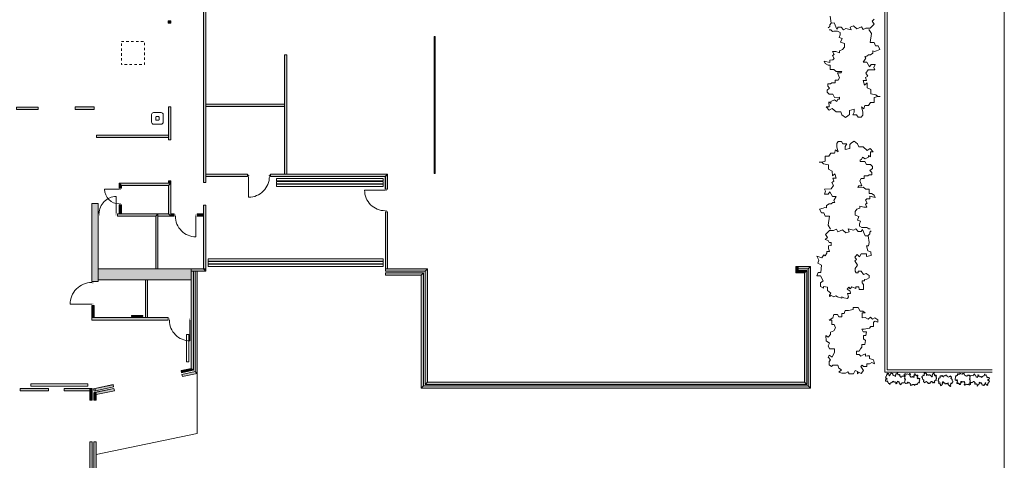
# Model space of a CAD drawing. Header units: millimetres. Extents: x -117530 to 51532, y -61772 to 24900.
# Tile 174 of 175: x 8853 to 51532, y -29010 to -9928. Entities that reach past the tile are written whole.
import ezdxf

# ---------------------------------------------------------------- set-up
doc = ezdxf.new("R2010")
doc.units = ezdxf.units.MM
doc.header["$LTSCALE"] = 254
doc.linetypes.add('Dash Style-6', pattern=[0.833282, 0.416718, -0.416565])
doc.layers.get('0').update_dxf_attribs({"lineweight": 0})
for name, color, linetype, lineweight in [('0.01 None', 7, 'Continuous', 0), ('aanzicht stippel', 7, 'Dash Style-6', 0), ('HATCH_REACTORS', 7, 'Continuous', 0), ('LAYER21', 7, 'Continuous', 0), ('LAYER31', 7, 'Continuous', 0), ('wanden_vloeren ontwerp nieuw', 7, 'Continuous', 0)]:
    doc.layers.add(name, color=color, linetype=linetype, lineweight=lineweight)

msp = doc.modelspace()

# ---------------------------------------------------------------- hatches: boundary and pattern name
at = {"layer": 'HATCH_REACTORS', "linetype": 'Continuous', "lineweight": 0}
for points in [[(16827, -16972), (16827, -4061), (16927, -4061), (16927, -16972)], [(15397, -10082), (15283, -10082), (15283, -9982), (15397, -9982)], [(20327, -16612), (20427, -16612), (20427, -11447), (20327, -11447)], [(16927, -13592), (20327, -13592), (20327, -13692), (16927, -13692)], [(15297, -15132), (15297, -13697), (15397, -13697), (15397, -15132)], [(15297, -15033), (15297, -14933), (12176, -14933), (12176, -15033)], [(16927, -16612), (18727, -16612), (18727, -16712), (16927, -16712)], [(19727, -16612), (24801, -16612), (24701, -16712), (19727, -16712)], [(24802, -16612), (24802, -17262), (24702, -17262), (24702, -16712)], [(13167, -17222), (13167, -17002), (13267, -17102), (13267, -17222)], [(13167, -17002), (15397, -17002), (15297, -17102), (13267, -17102)], [(15297, -17002), (15297, -16902), (15397, -16902), (15397, -17002)], [(15397, -17002), (15397, -18432), (15297, -18332), (15297, -17102)], [(11977, -21262), (11977, -17892), (12247, -17892), (12247, -21262)], [(13087, -18332), (14847, -18332), (14747, -18432), (13087, -18432)], [(13267, -17952), (13267, -18332), (13167, -18332), (13167, -17952)], [(14847, -18332), (14847, -20722), (14747, -20722), (14747, -18432)], [(15397, -18432), (14847, -18432), (14847, -18332), (15297, -18332)], [(15397, -18332), (15554, -18332), (15554, -18432), (15397, -18432)], [(16542, -18332), (16827, -18332), (16827, -18432), (16542, -18432)], [(16927, -17962), (16927, -20722), (16827, -20722), (16827, -17962)], [(24802, -18252), (24802, -20723), (24702, -20723), (24702, -18252)], [(12247, -20722), (16281, -20722), (16281, -21192), (12247, -21192)], [(16282, -20722), (16828, -20722), (16928, -20822), (16282, -20822)], [(16382, -20822), (16382, -25113), (16282, -25032), (16282, -20822)], [(16552, -20822), (16552, -25252), (16452, -25170), (16452, -20822)], [(16827, -20722), (16827, -20722), (16927, -20722), (16927, -20822)], [(24702, -20722), (26527, -20722), (26427, -20822), (24702, -20822)], [(24702, -20892), (26357, -20892), (26257, -20992), (24702, -20992)], [(26357, -20892), (26357, -25792), (26257, -25892), (26257, -20992)], [(26527, -20722), (26527, -25622), (26427, -25722), (26427, -20822)], [(42597, -20622), (42597, -20892), (42497, -20892), (42497, -20622)], [(43037, -20722), (42497, -20722), (42497, -20622), (43137, -20622)], [(42867, -20892), (42497, -20892), (42497, -20792), (42967, -20792)], [(42867, -25622), (42867, -20892), (42967, -20792), (42967, -25722)], [(43037, -25792), (43037, -20722), (43137, -20622), (43137, -25892)], [(14307, -22832), (14307, -21192), (14387, -21192), (14387, -22832)], [(11977, -22832), (11977, -22302), (12087, -22302), (12087, -22832)], [(11977, -22832), (15291, -22832), (15291, -22942), (11977, -22942)], [(16382, -25112), (15871, -25218), (15851, -25120), (16282, -25031)], [(16552, -25252), (15906, -25386), (15886, -25288), (16452, -25171)], [(10107, -26002), (8877, -26002), (8877, -25902), (10107, -25902)], [(11897, -26002), (10775, -26002), (10775, -25902), (11897, -25902)], [(11897, -26162), (11897, -25902), (11997, -25902), (11997, -26162)], [(12057, -25912), (12901, -25737), (12921, -25835), (12077, -26010)], [(12957, -25997), (12168, -26161), (12068, -26080), (12936, -25899)], [(12922, -25832), (12133, -25996), (12112, -25898), (12901, -25734)], [(12957, -25997), (12168, -26161), (12147, -26063), (12936, -25899)], [(26357, -25792), (43037, -25792), (43137, -25892), (26257, -25892)], [(26527, -25622), (42867, -25622), (42967, -25722), (26427, -25722)], [(11997, -26162), (11997, -26412), (11897, -26412), (11897, -26162)], [(12167, -26162), (12167, -26162), (12067, -26162), (12067, -26081)], [(12167, -26162), (12167, -26412), (12067, -26412), (12067, -26162)], [(11997, -28212), (11997, -30042), (11897, -30042), (11897, -28212)], [(12167, -28212), (12167, -30042), (12067, -30042), (12067, -28212)]]:
    msp.add_hatch(color=7, dxfattribs=at).paths.add_polyline_path(points)
at = {"layer": 'wanden_vloeren ontwerp nieuw', "linetype": 'Continuous', "lineweight": 0, "true_color": 0xdddddd}
for points in [[(8712, -13717), (8712, -13817), (9647, -13817), (9647, -13717)], [(11257, -13703), (11257, -13817), (12078, -13817), (12078, -13703)]]:
    msp.add_hatch(color=254, dxfattribs=at).paths.add_polyline_path(points)

# ---------------------------------------------------------------- linework, layer by layer
at = {"color": 3, "linetype": 'Continuous', "lineweight": 0, "flags": 128}
msp.add_lwpolyline([(-64468, 15728), (51532, 15728), (51532, -61772), (-64468, -61772)], close=True, dxfattribs=at)
at = {"layer": '0.01 None', "color": 1, "lineweight": 0, "elevation": -28800}
for points in [[(14572, -14035, -0.414214), (14655, -13952), (14988, -13952, -0.414214), (15072, -14035), (15072, -14369, -0.414214), (14988, -14452), (14655, -14452, -0.414214), (14572, -14369)], [(14747, -14152, -0.414214), (14772, -14127), (14872, -14127, -0.414214), (14897, -14152), (14897, -14252, -0.414214), (14872, -14277), (14772, -14277, -0.414214), (14747, -14252)]]:
    msp.add_lwpolyline(points, format="xyb", close=True, dxfattribs=at)
at = {"layer": 'aanzicht stippel', "color": 17, "lineweight": 0, "flags": 128}
msp.add_lwpolyline([(13260, -10873), (14260, -10873), (14260, -11873), (13260, -11873)], close=True, dxfattribs=at)
at = {"layer": 'HATCH_REACTORS', "color": 2, "lineweight": 0, "flags": 128}
for points in [[(16827, -16972), (16827, -4061), (16927, -4061), (16927, -16972)], [(15397, -10082), (15283, -10082), (15283, -9982), (15397, -9982)], [(20327, -16612), (20427, -16612), (20427, -11447), (20327, -11447)], [(16927, -13592), (20327, -13592), (20327, -13692), (16927, -13692)], [(15297, -15132), (15297, -13697), (15397, -13697), (15397, -15132)], [(15297, -15033), (15297, -14933), (12176, -14933), (12176, -15033)], [(16927, -16612), (18727, -16612), (18727, -16712), (16927, -16712)], [(19727, -16612), (24801, -16612), (24701, -16712), (19727, -16712)], [(24802, -16612), (24802, -17262), (24702, -17262), (24702, -16712)], [(13167, -17222), (13167, -17002), (13267, -17102), (13267, -17222)], [(13167, -17002), (15397, -17002), (15297, -17102), (13267, -17102)], [(15297, -17002), (15297, -16902), (15397, -16902), (15397, -17002)], [(15397, -17002), (15397, -18432), (15297, -18332), (15297, -17102)], [(11977, -21262), (11977, -17892), (12247, -17892), (12247, -21262)], [(13087, -18332), (14847, -18332), (14747, -18432), (13087, -18432)], [(13267, -17952), (13267, -18332), (13167, -18332), (13167, -17952)], [(14847, -18332), (14847, -20722), (14747, -20722), (14747, -18432)], [(15397, -18432), (14847, -18432), (14847, -18332), (15297, -18332)], [(15397, -18332), (15554, -18332), (15554, -18432), (15397, -18432)], [(16542, -18332), (16827, -18332), (16827, -18432), (16542, -18432)], [(16927, -17962), (16927, -20722), (16827, -20722), (16827, -17962)], [(24802, -18252), (24802, -20723), (24702, -20723), (24702, -18252)], [(12247, -20722), (16281, -20722), (16281, -21192), (12247, -21192)], [(16282, -20722), (16828, -20722), (16928, -20822), (16282, -20822)], [(16382, -20822), (16382, -25113), (16282, -25032), (16282, -20822)], [(16552, -20822), (16552, -25252), (16452, -25170), (16452, -20822)], [(16827, -20722), (16827, -20722), (16927, -20722), (16927, -20822)], [(24702, -20722), (26527, -20722), (26427, -20822), (24702, -20822)], [(24702, -20892), (26357, -20892), (26257, -20992), (24702, -20992)], [(26357, -20892), (26357, -25792), (26257, -25892), (26257, -20992)], [(26527, -20722), (26527, -25622), (26427, -25722), (26427, -20822)], [(42597, -20622), (42597, -20892), (42497, -20892), (42497, -20622)], [(43037, -20722), (42497, -20722), (42497, -20622), (43137, -20622)], [(42867, -20892), (42497, -20892), (42497, -20792), (42967, -20792)], [(42867, -25622), (42867, -20892), (42967, -20792), (42967, -25722)], [(43037, -25792), (43037, -20722), (43137, -20622), (43137, -25892)], [(14307, -22832), (14307, -21192), (14387, -21192), (14387, -22832)], [(11977, -22832), (11977, -22302), (12087, -22302), (12087, -22832)], [(11977, -22832), (15291, -22832), (15291, -22942), (11977, -22942)], [(16382, -25112), (15871, -25218), (15851, -25120), (16282, -25031)], [(16552, -25252), (15906, -25386), (15886, -25288), (16452, -25171)], [(10107, -26002), (8877, -26002), (8877, -25902), (10107, -25902)], [(11897, -26002), (10775, -26002), (10775, -25902), (11897, -25902)], [(11897, -26162), (11897, -25902), (11997, -25902), (11997, -26162)], [(12057, -25912), (12901, -25737), (12921, -25835), (12077, -26010)], [(12957, -25997), (12168, -26161), (12068, -26080), (12936, -25899)], [(12922, -25832), (12133, -25996), (12112, -25898), (12901, -25734)], [(12957, -25997), (12168, -26161), (12147, -26063), (12936, -25899)], [(26357, -25792), (43037, -25792), (43137, -25892), (26257, -25892)], [(26527, -25622), (42867, -25622), (42967, -25722), (26427, -25722)], [(11997, -26162), (11997, -26412), (11897, -26412), (11897, -26162)], [(12167, -26162), (12167, -26162), (12067, -26162), (12067, -26081)], [(12167, -26162), (12167, -26412), (12067, -26412), (12067, -26162)], [(11997, -28212), (11997, -30042), (11897, -30042), (11897, -28212)], [(12167, -28212), (12167, -30042), (12067, -30042), (12067, -28212)]]:
    msp.add_lwpolyline(points, close=True, dxfattribs=at)
at = {"layer": 'LAYER21', "color": 2, "linetype": 'Continuous', "lineweight": 0, "flags": 128}
for points in [[(51002, -25192), (46352, -25192), (46352, 2409), (51002, 2409)], [(51002, -25092), (46452, -25092), (46452, 2309), (51002, 2309)], [(45893, -9908), (45797, -9995), (45885, -10124), (45885, -10124), (45714, -10299), (45531, -10301), (45413, -10356), (45346, -10239), (45143, -10327), (45000, -10189), (44850, -10245), (44895, -10363), (44667, -10312), (44560, -10367), (44461, -10250), (44332, -10252), (44279, -10338), (44157, -10070), (44027, -10072), (43986, -9777)], [(43902, -10282), (43966, -10227), (43965, -10152), (44029, -10076)], [(26822, -16582), (26822, -10651), (26862, -10651), (26862, -16582), (26822, -16582)], [(45662, -10357), (45772, -10529), (45712, -10918), (45896, -10916), (45952, -11066), (46059, -11064), (46137, -11215), (45987, -11271), (45911, -11298), (45835, -11273), (45837, -11380), (45730, -11447), (45643, -11448), (45569, -11514), (45482, -11515), (45527, -11600), (45421, -11774), (45572, -11772), (45693, -11965), (45767, -11867), (45929, -11865), (45877, -11995), (45922, -12092), (45630, -12096), (45535, -12248), (45612, -12377), (45515, -12432), (45561, -12561), (45420, -12562), (45476, -12756), (45583, -12668), (45586, -12873), (45749, -12947), (45751, -13141), (45968, -13182), (46044, -13256), (46152, -13255), (46044, -13256), (45894, -13301), (45896, -13517), (45735, -13519), (45650, -13639), (45488, -13641), (45447, -13793), (45338, -13708), (45394, -13912), (45396, -14063), (45332, -14151), (45192, -14152), (45126, -14045), (44964, -14047), (45027, -13928), (45026, -13809), (44821, -13855), (44824, -14027), (44749, -14093), (44642, -14159), (44489, -14053), (44444, -13914), (44250, -13916), (44076, -13767), (43947, -13844), (43816, -13706), (43934, -13704), (43931, -13488), (44018, -13552), (44017, -13466), (44168, -13399), (44277, -13473), (44318, -13365), (44383, -13364), (44382, -13288), (44177, -13291), (44100, -13152), (43938, -13154), (43851, -13068), (43849, -12982), (43956, -12894), (43880, -12809), (43878, -12712), (43997, -12710), (44050, -12667), (44202, -12665), (44200, -12546), (44329, -12544), (44393, -12446), (44304, -12231), (44444, -12229), (44487, -12164), (44249, -12167), (44140, -12082), (44065, -12083), (43989, -12084), (43987, -11901), (43890, -11902), (43770, -11828), (43725, -11721), (43963, -11782), (43962, -11674), (44092, -11673), (44156, -11607), (44079, -11478), (44153, -11434), (44087, -11306), (44227, -11304), (44390, -11356), (44389, -11270), (44518, -11225), (44603, -11115), (44601, -10965), (44438, -10902), (44501, -10739), (44371, -10697), (44413, -10589), (44411, -10481), (44302, -10429), (44141, -10431), (44087, -10432), (44010, -10367), (43945, -10368)], [(44002, -18997), (43892, -18826), (43951, -18436), (43768, -18439), (43712, -18288), (43604, -18290), (43527, -18139), (43677, -18083), (43752, -18056), (43828, -18082), (43827, -17974), (43934, -17908), (44020, -17907), (44095, -17840), (44181, -17839), (44137, -17754), (44243, -17580), (44091, -17582), (43970, -17389), (43896, -17487), (43734, -17489), (43787, -17359), (43742, -17262), (44033, -17259), (44129, -17106), (44051, -16978), (44148, -16922), (44103, -16794), (44243, -16792), (44187, -16598), (44080, -16686), (44077, -16481), (43915, -16407), (43912, -16213), (43696, -16173), (43619, -16098), (43511, -16099), (43619, -16098), (43770, -16053), (43767, -15837), (43929, -15835), (44014, -15715), (44176, -15713), (44217, -15561), (44326, -15647), (44269, -15442), (44267, -15291), (44331, -15204), (44471, -15202), (44538, -15309), (44699, -15307), (44636, -15426), (44638, -15545), (44842, -15499), (44840, -15327), (44915, -15261), (45022, -15195), (45174, -15301), (45219, -15441), (45414, -15438), (45588, -15587), (45717, -15510), (45848, -15649), (45729, -15650), (45732, -15866), (45645, -15802), (45646, -15888), (45496, -15955), (45387, -15881), (45345, -15989), (45280, -15990), (45281, -16066), (45486, -16063), (45564, -16203), (45726, -16201), (45813, -16286), (45814, -16372), (45707, -16460), (45784, -16545), (45785, -16642), (45667, -16644), (45613, -16688), (45462, -16690), (45463, -16809), (45334, -16810), (45271, -16908), (45360, -17123), (45219, -17125), (45177, -17190), (45414, -17187), (45523, -17272), (45599, -17271), (45675, -17270), (45677, -17453), (45774, -17452), (45894, -17526), (45938, -17634), (45700, -17572), (45701, -17680), (45572, -17681), (45508, -17747), (45585, -17876), (45510, -17920), (45576, -18048), (45436, -18050), (45274, -17998), (45275, -18085), (45146, -18129), (45061, -18239), (45063, -18390), (45225, -18452), (45163, -18615), (45293, -18657), (45251, -18765), (45252, -18873), (45361, -18925), (45523, -18923), (45577, -18923), (45653, -18987), (45718, -18986)], [(19727, -16612), (24801, -16612), (24801, -17262)], [(13167, -17222), (13167, -17002), (15397, -17002), (15397, -18432), (14847, -18432)], [(19727, -16712), (24701, -16712), (24701, -17262)], [(19982, -16812), (24602, -16812), (24602, -16912), (19982, -16912), (19982, -16812)], [(19982, -16932), (24602, -16932), (24602, -17032), (19982, -17032), (19982, -16932)], [(19982, -17052), (24602, -17052), (24602, -17152), (19982, -17152), (19982, -17052)], [(13267, -17222), (13267, -17102), (15297, -17102), (15297, -18332), (14847, -18332)], [(13087, -18332), (14847, -18332), (14847, -20722)], [(13087, -18432), (14747, -18432), (14747, -20722)], [(45167, -20562), (45072, -20703), (45073, -20812), (45117, -20897), (45193, -20896), (45192, -20821), (45332, -20819), (45431, -20969), (45549, -20913), (45669, -21009), (45671, -21106), (45574, -21172), (45466, -21174), (45467, -21238), (45370, -21240), (45371, -21326), (45426, -21401), (45429, -21617), (45234, -21619), (45233, -21500), (45093, -21502), (45093, -21567), (44919, -21493), (44856, -21581), (44790, -21517), (44727, -21604), (44857, -21689), (44859, -21786), (44729, -21787), (44785, -21927), (44740, -22002), (44577, -21973), (44483, -21931), (44483, -21985), (44299, -21933), (44234, -21891), (44148, -21935), (44029, -21872), (43954, -21916), (43953, -21862), (44016, -21775), (43864, -21658), (43862, -21518), (43689, -21477), (43690, -21553), (43570, -21489), (43568, -21317), (43675, -21240), (43564, -21025), (43402, -21027), (43465, -20875), (43573, -20874), (43612, -20560), (43449, -20476), (43491, -20346), (43402, -20164), (43619, -20247), (43704, -20117), (43769, -20159), (43843, -20039), (43842, -19964), (43961, -19962), (43916, -19833), (43915, -19715), (44033, -19713), (44031, -19573), (43934, -19574), (43890, -19488), (43771, -19446), (43867, -19359), (43779, -19230), (43779, -19230), (43949, -19056), (44133, -19053), (44251, -18998), (44317, -19116), (44521, -19027), (44663, -19165), (44813, -19109), (44769, -18991), (44996, -19042), (45103, -18987), (45202, -19104), (45332, -19103), (45385, -19016), (45507, -19284), (45636, -19282), (45678, -19577), (45642, -19725), (45555, -19726), (45612, -19941), (45753, -19982), (45755, -20134), (45561, -20179), (45560, -20061), (45333, -20063), (45248, -20205), (45150, -20098), (45054, -20207), (45120, -20314), (45056, -20369), (45167, -20562)], [(45762, -19072), (45698, -19127), (45699, -19202), (45635, -19279)], [(17027, -20282), (24601, -20282), (24601, -20382), (17027, -20382), (17027, -20282)], [(17027, -20402), (24601, -20402), (24601, -20502), (17027, -20502), (17027, -20402)], [(16282, -20822), (16282, -25032), (15851, -25122)], [(16382, -20822), (16382, -25113), (15871, -25219)], [(16452, -20822), (16452, -25170), (15886, -25288)], [(16552, -20822), (16552, -25252), (15906, -25386)], [(16282, -20822), (16928, -20822), (16928, -20722)], [(16282, -20722), (16828, -20722), (16828, -20722)], [(17027, -20522), (24601, -20522), (24601, -20622), (17027, -20622), (17027, -20522)], [(24702, -20992), (26257, -20992), (26257, -25892), (43137, -25892), (43137, -20622), (42497, -20622)], [(24702, -20892), (26357, -20892), (26357, -25792), (43037, -25792), (43037, -20722), (42497, -20722)], [(24702, -20722), (26527, -20722), (26527, -25622), (42867, -25622), (42867, -20892), (42497, -20892)], [(24702, -20822), (26427, -20822), (26427, -25722), (42967, -25722), (42967, -20792), (42497, -20792)], [(45492, -23997), (45352, -23999), (45353, -24107), (45300, -24183), (45236, -24281), (45118, -24283), (45120, -24434), (45238, -24432), (45315, -24507), (45411, -24441), (45518, -24396), (45520, -24494), (45606, -24492), (45692, -24491), (45694, -24599), (45857, -24662), (45902, -24834), (45793, -24781), (45686, -24826), (45567, -24827), (45569, -24946), (45428, -24948), (45374, -24884), (45309, -24949), (45431, -25120), (45324, -25252), (45216, -25199), (45163, -25264), (45161, -25167), (45064, -25125), (45001, -25267), (44914, -25268), (44806, -25269), (44751, -25183), (44655, -25239), (44558, -25240), (44482, -25241), (44363, -25188), (44480, -25090), (44361, -25016), (44316, -24887), (44175, -24889), (44100, -24889), (44036, -24944), (43938, -24870), (43937, -24794), (43936, -24729), (44000, -24653), (43901, -24547), (43943, -24459), (44074, -24544), (44168, -24327), (44166, -24176), (44048, -24178), (43950, -24179), (43895, -24050), (43958, -23941), (43806, -23835), (43802, -23598), (43901, -23672), (43997, -23563), (43995, -23466), (44145, -23399), (44219, -23269), (44153, -23129), (44056, -23130), (44053, -22947), (43935, -22948), (44095, -22838), (44136, -22698), (44299, -22696), (44354, -22792), (44494, -22790), (44492, -22650), (44589, -22649), (44631, -22529), (44782, -22527), (44976, -22482), (44975, -22395), (45190, -22393), (45279, -22553), (45398, -22552), (45507, -22626), (45366, -22628), (45369, -22833), (45498, -22831), (45629, -22894), (45725, -22817), (45823, -22892), (45919, -22837), (46050, -22921), (46051, -23029), (45932, -22988), (45857, -23032), (45860, -23215), (45752, -23217), (45688, -23282), (45451, -23328), (45354, -23329), (45420, -23448), (45560, -23446), (45536, -23606), (45433, -23607), (45435, -23750), (45522, -23824), (45492, -23997)], [(13692, -22732), (14192, -22732), (14192, -22782), (13692, -22782), (13692, -22732)], [(16182, -23562), (16182, -24742), (16082, -24742), (16082, -23562), (16182, -23562)], [(16552, -25252), (16552, -27852), (12170, -28762)], [(47212, -25637), (47174, -25661), (47088, -25648), (47089, -25689), (47056, -25701), (47056, -25724), (47023, -25742), (47011, -25708), (47005, -25692), (47010, -25675), (46987, -25676), (46972, -25652), (46972, -25633), (46957, -25617), (46957, -25598), (46938, -25607), (46900, -25584), (46901, -25617), (46858, -25644), (46880, -25660), (46880, -25696), (46852, -25684), (46830, -25694), (46830, -25630), (46796, -25609), (46768, -25626), (46756, -25605), (46727, -25615), (46727, -25584), (46684, -25596), (46704, -25620), (46659, -25620), (46642, -25656), (46600, -25657), (46591, -25704), (46574, -25721), (46575, -25745), (46574, -25721), (46564, -25688), (46517, -25689), (46517, -25653), (46490, -25634), (46490, -25599), (46456, -25590), (46475, -25566), (46430, -25578), (46397, -25579), (46378, -25565), (46377, -25534), (46401, -25519), (46400, -25484), (46427, -25498), (46453, -25497), (46443, -25452), (46405, -25453), (46390, -25436), (46376, -25413), (46399, -25379), (46430, -25369), (46429, -25327), (46462, -25288), (46445, -25260), (46476, -25231), (46476, -25257), (46523, -25257), (46509, -25276), (46528, -25276), (46543, -25309), (46527, -25333), (46550, -25342), (46551, -25356), (46567, -25356), (46567, -25311), (46597, -25294), (46597, -25258), (46616, -25239), (46635, -25239), (46654, -25262), (46673, -25245), (46694, -25245), (46694, -25271), (46704, -25283), (46704, -25316), (46731, -25316), (46731, -25344), (46752, -25358), (46800, -25339), (46800, -25369), (46814, -25379), (46814, -25326), (46832, -25303), (46832, -25286), (46832, -25269), (46872, -25269), (46872, -25247), (46888, -25221), (46912, -25211), (46898, -25264), (46922, -25263), (46922, -25292), (46937, -25306), (46965, -25289), (46975, -25305), (47003, -25291), (47004, -25322), (46992, -25357), (47011, -25357), (47021, -25386), (47045, -25404), (47078, -25404), (47092, -25368), (47128, -25382), (47137, -25353), (47161, -25362), (47184, -25362), (47196, -25338), (47196, -25303), (47195, -25291), (47209, -25274), (47209, -25260)], [(47552, -25382), (47583, -25403), (47607, -25403), (47625, -25393), (47625, -25376), (47609, -25377), (47608, -25346), (47641, -25324), (47629, -25298), (47650, -25272), (47671, -25271), (47686, -25293), (47686, -25316), (47700, -25316), (47701, -25337), (47720, -25337), (47736, -25325), (47784, -25324), (47784, -25367), (47758, -25368), (47758, -25398), (47773, -25398), (47757, -25436), (47776, -25450), (47762, -25465), (47781, -25479), (47799, -25450), (47821, -25450), (47821, -25478), (47852, -25466), (47868, -25476), (47862, -25512), (47853, -25532), (47865, -25532), (47853, -25573), (47844, -25587), (47854, -25606), (47840, -25632), (47850, -25649), (47838, -25649), (47818, -25635), (47793, -25668), (47762, -25669), (47753, -25707), (47770, -25707), (47756, -25733), (47718, -25734), (47701, -25710), (47654, -25734), (47654, -25770), (47621, -25756), (47620, -25732), (47551, -25724), (47533, -25760), (47504, -25751), (47464, -25770), (47483, -25722), (47454, -25704), (47463, -25689), (47437, -25673), (47420, -25673), (47420, -25647), (47392, -25657), (47365, -25657), (47365, -25631), (47334, -25632), (47334, -25653), (47316, -25663), (47306, -25689), (47287, -25668), (47259, -25687), (47259, -25687), (47221, -25650), (47220, -25609), (47208, -25583), (47234, -25569), (47214, -25524), (47245, -25493), (47232, -25460), (47206, -25470), (47218, -25420), (47205, -25396), (47231, -25374), (47231, -25346), (47212, -25334), (47271, -25307), (47270, -25279), (47335, -25270), (47368, -25278), (47368, -25297), (47415, -25284), (47424, -25253), (47458, -25253), (47468, -25295), (47442, -25296), (47442, -25345), (47473, -25364), (47450, -25386), (47474, -25407), (47497, -25392), (47509, -25406), (47552, -25382)], [(47227, -25252), (47239, -25266), (47255, -25266), (47272, -25280)], [(48312, -25312), (48312, -25343), (48336, -25343), (48353, -25354), (48374, -25368), (48375, -25394), (48408, -25394), (48407, -25368), (48424, -25351), (48409, -25330), (48399, -25306), (48421, -25306), (48421, -25287), (48420, -25268), (48444, -25268), (48458, -25232), (48496, -25222), (48484, -25246), (48494, -25269), (48494, -25295), (48520, -25295), (48521, -25326), (48507, -25338), (48521, -25352), (48559, -25325), (48588, -25349), (48576, -25373), (48590, -25384), (48569, -25385), (48560, -25406), (48591, -25420), (48591, -25439), (48591, -25463), (48573, -25475), (48585, -25496), (48585, -25517), (48585, -25534), (48574, -25560), (48552, -25534), (48536, -25561), (48507, -25571), (48508, -25602), (48508, -25618), (48520, -25632), (48504, -25654), (48487, -25654), (48473, -25654), (48456, -25640), (48433, -25662), (48413, -25653), (48432, -25624), (48384, -25603), (48351, -25604), (48351, -25630), (48352, -25651), (48323, -25663), (48299, -25649), (48276, -25683), (48224, -25683), (48240, -25662), (48216, -25641), (48195, -25641), (48180, -25608), (48152, -25592), (48121, -25606), (48121, -25628), (48081, -25628), (48081, -25654), (48057, -25619), (48026, -25610), (48026, -25574), (48047, -25562), (48046, -25531), (48016, -25532), (48015, -25510), (47989, -25501), (47989, -25468), (47979, -25425), (47960, -25426), (47959, -25378), (47994, -25359), (47994, -25333), (48010, -25309), (48011, -25340), (48056, -25339), (48055, -25311), (48069, -25282), (48052, -25261), (48069, -25239), (48057, -25218), (48075, -25189), (48099, -25189), (48090, -25215), (48100, -25232), (48140, -25231), (48140, -25255), (48155, -25269), (48165, -25321), (48165, -25342), (48191, -25328), (48191, -25297), (48226, -25302), (48226, -25325), (48257, -25325), (48274, -25305), (48312, -25312)], [(48952, -25692), (48951, -25661), (48928, -25662), (48911, -25650), (48889, -25636), (48889, -25610), (48856, -25610), (48856, -25636), (48840, -25653), (48854, -25674), (48864, -25698), (48843, -25698), (48843, -25717), (48843, -25736), (48819, -25736), (48806, -25772), (48768, -25782), (48779, -25758), (48770, -25735), (48769, -25709), (48743, -25709), (48743, -25678), (48757, -25666), (48742, -25652), (48705, -25679), (48676, -25655), (48688, -25631), (48673, -25620), (48695, -25619), (48704, -25598), (48673, -25584), (48672, -25565), (48672, -25541), (48691, -25529), (48679, -25508), (48679, -25487), (48678, -25470), (48690, -25444), (48712, -25470), (48728, -25443), (48756, -25434), (48756, -25403), (48756, -25386), (48744, -25372), (48760, -25350), (48777, -25350), (48791, -25350), (48808, -25364), (48831, -25342), (48850, -25352), (48831, -25380), (48879, -25401), (48912, -25401), (48912, -25375), (48912, -25353), (48940, -25341), (48964, -25355), (48987, -25321), (49040, -25321), (49023, -25342), (49047, -25363), (49069, -25363), (49083, -25396), (49112, -25412), (49143, -25398), (49142, -25376), (49183, -25376), (49182, -25350), (49207, -25385), (49237, -25394), (49238, -25430), (49217, -25442), (49217, -25473), (49248, -25472), (49248, -25494), (49275, -25503), (49275, -25536), (49285, -25579), (49304, -25578), (49305, -25626), (49269, -25645), (49270, -25671), (49253, -25695), (49253, -25664), (49208, -25665), (49208, -25694), (49194, -25722), (49211, -25743), (49195, -25765), (49207, -25786), (49188, -25815), (49165, -25815), (49174, -25789), (49164, -25772), (49124, -25773), (49123, -25749), (49109, -25735), (49099, -25683), (49099, -25662), (49073, -25676), (49073, -25707), (49038, -25702), (49038, -25679), (49006, -25680), (48990, -25699), (48952, -25692)], [(49712, -25622), (49681, -25601), (49657, -25601), (49638, -25611), (49638, -25628), (49655, -25628), (49655, -25658), (49622, -25680), (49635, -25706), (49613, -25733), (49592, -25733), (49578, -25712), (49577, -25688), (49563, -25688), (49563, -25667), (49544, -25667), (49527, -25679), (49480, -25680), (49479, -25637), (49505, -25637), (49505, -25606), (49491, -25606), (49507, -25568), (49488, -25554), (49502, -25539), (49483, -25525), (49464, -25554), (49443, -25554), (49442, -25526), (49412, -25538), (49395, -25528), (49402, -25492), (49411, -25472), (49399, -25472), (49410, -25431), (49420, -25417), (49410, -25398), (49424, -25372), (49414, -25355), (49426, -25355), (49445, -25369), (49471, -25336), (49502, -25335), (49511, -25297), (49494, -25297), (49508, -25271), (49546, -25271), (49563, -25294), (49610, -25270), (49609, -25234), (49643, -25248), (49643, -25272), (49712, -25280), (49731, -25244), (49759, -25254), (49799, -25234), (49781, -25282), (49810, -25300), (49800, -25315), (49827, -25331), (49843, -25331), (49844, -25357), (49872, -25347), (49898, -25347), (49898, -25373), (49929, -25372), (49929, -25351), (49948, -25341), (49957, -25315), (49976, -25336), (50005, -25317), (50005, -25317), (50043, -25354), (50043, -25395), (50056, -25421), (50030, -25435), (50049, -25480), (50019, -25511), (50031, -25544), (50057, -25535), (50046, -25585), (50058, -25608), (50032, -25630), (50033, -25658), (50052, -25670), (49993, -25697), (49993, -25725), (49928, -25734), (49896, -25726), (49896, -25708), (49848, -25720), (49839, -25751), (49806, -25751), (49796, -25709), (49822, -25708), (49821, -25659), (49790, -25640), (49814, -25618), (49790, -25597), (49766, -25612), (49754, -25598), (49712, -25622)], [(50052, -25367), (50089, -25343), (50175, -25356), (50175, -25316), (50208, -25303), (50207, -25280), (50240, -25263), (50253, -25296), (50259, -25312), (50253, -25329), (50277, -25329), (50291, -25352), (50292, -25371), (50306, -25388), (50306, -25407), (50325, -25397), (50363, -25420), (50363, -25387), (50405, -25360), (50384, -25344), (50383, -25308), (50412, -25320), (50433, -25310), (50434, -25374), (50468, -25395), (50496, -25378), (50508, -25399), (50536, -25389), (50537, -25420), (50579, -25408), (50560, -25384), (50605, -25384), (50621, -25348), (50664, -25347), (50673, -25300), (50689, -25283), (50689, -25259), (50689, -25283), (50699, -25316), (50747, -25315), (50747, -25351), (50773, -25370), (50774, -25405), (50807, -25414), (50788, -25438), (50833, -25426), (50867, -25425), (50886, -25439), (50886, -25470), (50863, -25485), (50863, -25520), (50837, -25507), (50811, -25507), (50821, -25552), (50859, -25551), (50873, -25568), (50888, -25591), (50864, -25625), (50834, -25635), (50834, -25677), (50802, -25716), (50819, -25744), (50788, -25773), (50788, -25747), (50740, -25748), (50754, -25728), (50735, -25729), (50721, -25696), (50737, -25672), (50713, -25662), (50713, -25648), (50696, -25648), (50697, -25693), (50666, -25710), (50667, -25746), (50648, -25765), (50629, -25766), (50610, -25742), (50591, -25759), (50570, -25759), (50569, -25733), (50560, -25721), (50559, -25688), (50533, -25688), (50533, -25660), (50511, -25646), (50464, -25666), (50463, -25635), (50449, -25625), (50450, -25678), (50431, -25702), (50431, -25718), (50432, -25735), (50391, -25735), (50391, -25757), (50375, -25783), (50352, -25793), (50365, -25740), (50341, -25741), (50341, -25712), (50327, -25698), (50298, -25715), (50289, -25699), (50260, -25713), (50260, -25682), (50271, -25647), (50252, -25647), (50243, -25619), (50219, -25600), (50185, -25600), (50172, -25636), (50136, -25622), (50127, -25651), (50103, -25642), (50079, -25642), (50068, -25666), (50068, -25702), (50068, -25713), (50054, -25730), (50054, -25744)], [(11802, -25802), (9338, -25802), (9338, -25702), (11802, -25702), (11802, -25802)], [(12937, -25902), (12068, -26082), (12068, -26164)], [(12957, -25997), (12168, -26161), (12168, -26161)], [(50037, -25752), (50025, -25738), (50008, -25738), (49991, -25724)]]:
    msp.add_lwpolyline(points, dxfattribs=at)
at = {"layer": 'LAYER31', "color": 2, "linetype": 'Continuous', "lineweight": 0, "flags": 128}
for points in [[(18792, -16672), (18775, -16672), (18792, -16666), (18775, -16666), (18792, -16672), (18792, -16666)], [(19662, -16672), (19679, -16672), (19662, -16666), (19679, -16666), (19662, -16672), (19662, -16666)], [(13207, -17287), (13207, -17271), (13213, -17287), (13213, -17271), (13207, -17287), (13213, -17287)], [(24737, -17327), (24737, -17311), (24743, -17327), (24743, -17311), (24737, -17327), (24743, -17327)], [(13207, -17887), (13207, -17904), (13213, -17887), (13213, -17904), (13207, -17887), (13213, -17887)], [(24737, -18187), (24737, -18204), (24743, -18187), (24743, -18204), (24737, -18187), (24743, -18187)], [(12312, -18372), (12295, -18372), (12312, -18378), (12295, -18378), (12312, -18372), (12312, -18378)], [(13022, -18372), (13038, -18372), (13022, -18378), (13038, -18378), (13022, -18372), (13022, -18378)], [(15622, -18397), (15605, -18397), (15622, -18391), (15605, -18391), (15622, -18397), (15622, -18391)], [(16477, -18397), (16493, -18397), (16477, -18391), (16493, -18391), (16477, -18397), (16477, -18391)], [(12022, -21332), (12022, -21315), (12028, -21332), (12028, -21315), (12022, -21332), (12028, -21332)], [(12022, -22237), (12022, -22254), (12028, -22237), (12028, -22254), (12022, -22237), (12028, -22237)], [(15357, -22902), (15340, -22902), (15357, -22896), (15340, -22896), (15357, -22902), (15357, -22896)], [(16212, -22902), (16228, -22902), (16212, -22896), (16228, -22896), (16212, -22902), (16212, -22896)]]:
    msp.add_lwpolyline(points, dxfattribs=at)
at = {"layer": 'LAYER31', "color": 2, "linetype": 'Continuous', "lineweight": 0, "elevation": -28800}
for points in [[(19677, -16717, -0.414214), (18777, -17617), (18777, -16717)], [(13162, -17902, -0.414214), (12532, -17272), (13162, -17272)], [(24692, -18202, -0.414214), (23802, -17312), (24692, -17312)], [(12297, -18327, -0.414214), (13037, -17587), (13037, -18327)], [(15602, -18442, 0.414214), (16492, -19332), (16492, -18442)], [(11977, -21312, 0.414214), (11037, -22252), (11977, -22252)], [(15342, -22947, 0.414214), (16232, -23837), (16232, -22947)]]:
    msp.add_lwpolyline(points, format="xyb", dxfattribs=at)
at = {"layer": 'wanden_vloeren ontwerp nieuw', "color": 2, "lineweight": 0, "flags": 128}
for points in [[(8712, -13717), (8712, -13817), (9647, -13817), (9647, -13717)], [(11257, -13703), (11257, -13817), (12078, -13817), (12078, -13703)]]:
    msp.add_lwpolyline(points, close=True, dxfattribs=at)

doc.saveas('drawing.dxf')
